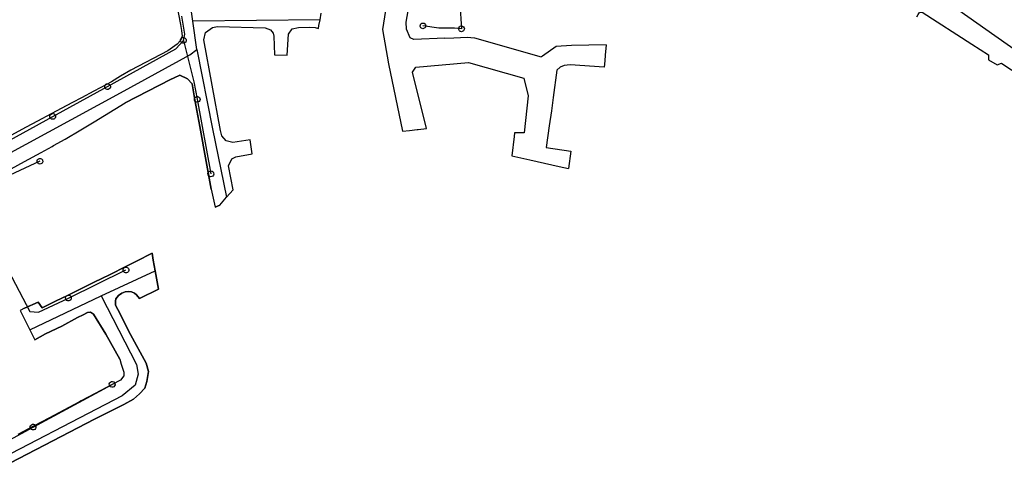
# Model space of a CAD drawing. Extents: x 166506 to 171543, y 332500 to 338212.
# Tile 133 of 139: x 170418 to 170828, y 336415 to 336607. Entities that reach past the tile are written whole.
import ezdxf

# ---------------------------------------------------------------- set-up
doc = ezdxf.new("R2010")
doc.units = 0
doc.header["$MEASUREMENT"] = 0
doc.layers.get('0').update_dxf_attribs({"color": 1, "linetype": 'CONTINUOUS'})
for name, color, linetype in [('IRISH_OS_1000S_FEATURE', 252, 'CONTINUOUS'), ('UNDERGROUND_ROUTE', 1, 'CONTINUOUS'), ('UUB', 1, 'CONTINUOUS')]:
    doc.layers.add(name, color=color, linetype=linetype)

# ---------------------------------------------------------------- blocks, each defined once
blk = doc.blocks.new('UUB_LOCATION_AC_T02')
at = {"color": 0, "linetype": 'ByBlock'}
blk.add_lwpolyline([(18862, 2286, -1), (-18862, -2286, -1), (18862, 2286)], format="xyb", close=True, dxfattribs=at)

msp = doc.modelspace()

# ---------------------------------------------------------------- linework, layer by layer
at = {"layer": 'IRISH_OS_1000S_FEATURE', "color": 9}
for points in [[(170489.854, 336606.075), (170489.197, 336610.936), (170476.119, 336672.726)], [(170594.63, 336598.955), (170581.842, 336598.408), (170580.216, 336599.046), (170578.757, 336602.713), (170578.567, 336605.673), (170583.931, 336635.298), (170588.109, 336633.578), (170593.347, 336643.169), (170590.748, 336644.285), (170592.534, 336647.794), (170594.484, 336649.727), (170597.981, 336650.858), (170603.967, 336651.453), (170622.524, 336651.002), (170627.797, 336647.725), (170629.694, 336645.929), (170630.522, 336643.887)], [(170579.907, 336649.525), (170577.698, 336645.469), (170575.844, 336640.849), (170572.217, 336624.823), (170568.805, 336602.619), (170571.209, 336588.24), (170577.056, 336560.161)], [(170777.649, 336632.413), (170787.071, 336625.844), (170845.132, 336584.861), (170862.489, 336571.425)], [(170482.525, 336616.31), (170484.716, 336604.601), (170485.049, 336602.196), (170485.375, 336599.839), (170484.644, 336597.96), (170483.334, 336596.47), (170479.445, 336593.708), (170464.051, 336585.631), (170459.741, 336583.156), (170455.97, 336580.732), (170453.913, 336579.646), (170448.643, 336576.865), (170443.44, 336574.119), (170439.787, 336572.191), (170437.404, 336570.918), (170430.821, 336567.402), (170425.171, 336564.385), (170420.49, 336561.885), (170414.028, 336558.433)], [(170482.525, 336616.31), (170484.716, 336604.601), (170485.049, 336602.196)], [(170400, 336536.758), (170419.842, 336547.546), (170426.717, 336551.377), (170431.233, 336553.893), (170431.919, 336554.26), (170436.709, 336556.83), (170443.191, 336560.755), (170448.769, 336564.133), (170461.675, 336571.949), (170480.59, 336581.72), (170482.038, 336582.384), (170484.391, 336583.494), (170487.672, 336582.059), (170489.493, 336579.883), (170490.705, 336573.273), (170492.753, 336562.101), (170495.415, 336547.578), (170497.515, 336536.123), (170499.188, 336528.54), (170501.011, 336529.46), (170503.886, 336532.745), (170506.55, 336535.791), (170504.73, 336545.795), (170506.033, 336548.626), (170507.741, 336549.572), (170514.569, 336550.776), (170513.76, 336556.609), (170506.545, 336555.523), (170503.763, 336556.22), (170501.852, 336558.319), (170501.373, 336560.553), (170494.468, 336598.246), (170495.154, 336601.351), (170497.95, 336603.349), (170500.119, 336603.854), (170519.951, 336603.252), (170522.217, 336602.466), (170523.229, 336601.043), (170523.583, 336599.725), (170523.828, 336591.947), (170529.09, 336591.895), (170529.585, 336600.65), (170531.182, 336602.77), (170533.791, 336603.44), (170538.589, 336603.558), (170540.729, 336603.419), (170542.098, 336603.02), (170542.292, 336604.16), (170542.799, 336606.555), (170543.285, 336609.361)], [(170542.799, 336606.555), (170489.854, 336606.075)], [(170542.098, 336603.02), (170542.292, 336604.16), (170542.799, 336606.555)], [(170542.799, 336606.555), (170543.285, 336609.361)], [(170791.1, 336607.841), (170791.664, 336608.775), (170792.255, 336609.598), (170793.286, 336609.844), (170813.953, 336596.412), (170820.931, 336591.938), (170820.868, 336589.88), (170824.486, 336587.807), (170826.378, 336588.474), (170830.622, 336585.643)], [(170491.448, 336594.275), (170489.854, 336606.075)], [(170503.886, 336532.745), (170506.55, 336535.791), (170504.73, 336545.795), (170506.033, 336548.626), (170507.741, 336549.572), (170514.569, 336550.776), (170513.76, 336556.609), (170506.545, 336555.523), (170503.763, 336556.22), (170501.852, 336558.319), (170501.373, 336560.553), (170494.468, 336598.246), (170495.154, 336601.351), (170497.95, 336603.349), (170500.119, 336603.854), (170519.951, 336603.252), (170522.217, 336602.466), (170523.229, 336601.043), (170523.583, 336599.725), (170523.828, 336591.947), (170529.09, 336591.895), (170529.585, 336600.65), (170531.182, 336602.77), (170533.791, 336603.44), (170538.589, 336603.558), (170540.729, 336603.419), (170542.098, 336603.02)], [(170485.049, 336602.196), (170485.375, 336599.839), (170484.644, 336597.96), (170483.334, 336596.47), (170479.445, 336593.708)], [(170594.63, 336598.955), (170598.46, 336599.118)], [(170598.46, 336599.118), (170603.976, 336599.355), (170607.092, 336599.034), (170634.785, 336591.218)], [(170400, 336543.68), (170459.786, 336576.113), (170488.638, 336592.071), (170491.448, 336594.275)], [(170491.448, 336594.275), (170498.002, 336561.252), (170503.886, 336532.745)], [(170661.893, 336596.118), (170647.432, 336595.924), (170640.994, 336595.427), (170635.39, 336591.47), (170634.785, 336591.218)], [(170661.893, 336596.118), (170661.468, 336591.921)], [(170479.445, 336593.708), (170464.051, 336585.631), (170459.741, 336583.156)], [(170661.468, 336591.921), (170661.23, 336589.572)], [(170587.074, 336561.29), (170581.268, 336584.733), (170582.603, 336586.828)], [(170582.603, 336586.828), (170604.528, 336588.793), (170627.622, 336582.224)], [(170660.957, 336586.866), (170646.869, 336587.883), (170644.306, 336587.51), (170642.751, 336586.868), (170641.335, 336585.586), (170639.775, 336574.239)], [(170661.23, 336589.572), (170660.957, 336586.866)], [(170459.741, 336583.156), (170455.97, 336580.732), (170453.913, 336579.646)], [(170490.705, 336573.273), (170489.493, 336579.883), (170487.672, 336582.059), (170484.391, 336583.494), (170482.038, 336582.384), (170480.59, 336581.72)], [(170627.622, 336582.224), (170629.317, 336574.934), (170627.677, 336559.471), (170623.675, 336559.465)], [(170453.913, 336579.646), (170448.643, 336576.865)], [(170480.59, 336581.72), (170461.675, 336571.949)], [(170443.44, 336574.119), (170439.787, 336572.191), (170437.404, 336570.918)], [(170448.643, 336576.865), (170443.44, 336574.119)], [(170639.775, 336574.239), (170639.018, 336568.728)], [(170437.404, 336570.918), (170430.821, 336567.402)], [(170448.769, 336564.133), (170461.675, 336571.949)], [(170492.753, 336562.101), (170490.705, 336573.273)], [(170430.821, 336567.402), (170425.171, 336564.385)], [(170639.018, 336568.728), (170638.153, 336562.44)], [(170420.49, 336561.885), (170414.028, 336558.433)], [(170425.171, 336564.385), (170420.49, 336561.885)], [(170443.191, 336560.755), (170448.769, 336564.133)], [(170495.415, 336547.578), (170492.753, 336562.101)], [(170583.189, 336560.852), (170583.551, 336560.893), (170587.074, 336561.29)], [(170638.153, 336562.44), (170636.908, 336553.379)], [(170436.709, 336556.83), (170443.191, 336560.755)], [(170577.056, 336560.161), (170580.058, 336560.5)], [(170580.058, 336560.5), (170583.189, 336560.852)], [(170623.495, 336557.933), (170622.564, 336549.977)], [(170623.675, 336559.465), (170623.495, 336557.933)], [(170426.717, 336551.377), (170431.233, 336553.893), (170431.919, 336554.26)], [(170431.919, 336554.26), (170436.709, 336556.83)], [(170636.908, 336553.379), (170647.069, 336551.843), (170646.147, 336544.674)], [(170419.842, 336547.546), (170426.717, 336551.377)], [(170622.564, 336549.977), (170630.052, 336548.338)], [(170400, 336536.758), (170419.842, 336547.546)], [(170497.515, 336536.123), (170495.415, 336547.578)], [(170630.052, 336548.338), (170642.324, 336545.533), (170646.147, 336544.674)], [(170497.515, 336536.123), (170499.188, 336528.54)], [(170501.011, 336529.46), (170503.886, 336532.745)], [(170501.011, 336529.46), (170499.188, 336528.54)], [(170400, 336414.796), (170448.942, 336440.269), (170461.069, 336446.44), (170465.201, 336448.611), (170467.669, 336450.788), (170469.807, 336453.217), (170470.634, 336455.962), (170471.355, 336460.108), (170470.399, 336463.54), (170463.954, 336475.585), (170458.605, 336485.874), (170457.706, 336487.8), (170457.609, 336489.346), (170457.816, 336490.431), (170458.914, 336491.82), (170460.304, 336492.803), (170461.67, 336493.332), (170463.055, 336493.389), (170464.362, 336493.303), (170465.557, 336492.76), (170466.394, 336492.064), (170467.628, 336490.59), (170475.601, 336494.464), (170474.15, 336502.016), (170473.289, 336506.5), (170472.935, 336509.392), (170466.37, 336506.093), (170461.359, 336503.575), (170455.945, 336500.854), (170451.473, 336498.606), (170449.329, 336497.549), (170443.19, 336494.523), (170437.659, 336491.797), (170432.705, 336489.355), (170427.101, 336486.592), (170425.48, 336489.06), (170419.818, 336486.536), (170417.961, 336485.553), (170421.968, 336477.503), (170424.074, 336473.272), (170428.531, 336475.75), (170435.33, 336478.978), (170441.77, 336482.54), (170444.221, 336483.746), (170445.955, 336484.647), (170447.24, 336484.835), (170448.545, 336483.94), (170453.634, 336475.693), (170459.398, 336465.219), (170460.022, 336463.158), (170461.135, 336459.811), (170461.145, 336458.326), (170459.673, 336456.54), (170456.265, 336454.738), (170449.21, 336451.008), (170443.387, 336447.929), (170442.629, 336447.525), (170436.089, 336444.044), (170429.861, 336440.728), (170429.861, 336440.728), (170423.474, 336437.328), (170416.983, 336433.873)], [(170466.37, 336506.093), (170472.935, 336509.392)], [(170472.935, 336509.392), (170473.289, 336506.5)], [(170461.359, 336503.575), (170466.37, 336506.093)], [(170473.289, 336506.5), (170474.15, 336502.016)], [(170474.15, 336502.016), (170475.601, 336494.464), (170467.628, 336490.59), (170466.394, 336492.064), (170465.557, 336492.76), (170464.362, 336493.303), (170463.055, 336493.389), (170461.67, 336493.332), (170460.304, 336492.803), (170458.914, 336491.82), (170457.816, 336490.431), (170457.609, 336489.346), (170457.706, 336487.8), (170458.605, 336485.874), (170463.954, 336475.585), (170470.399, 336463.54), (170471.355, 336460.108), (170470.634, 336455.962), (170469.807, 336453.217), (170467.669, 336450.788), (170465.201, 336448.611), (170461.069, 336446.44), (170448.942, 336440.269), (170400, 336414.796)], [(170449.329, 336497.549), (170451.473, 336498.606), (170455.945, 336500.854)], [(170451.643, 336491.566), (170474.15, 336502.016)], [(170455.945, 336500.854), (170461.359, 336503.575)], [(170443.19, 336494.523), (170449.329, 336497.549)], [(170432.705, 336489.355), (170437.659, 336491.797)], [(170437.659, 336491.797), (170443.19, 336494.523)], [(170451.643, 336491.566), (170466.348, 336463.033), (170467.048, 336459.024), (170465.824, 336454.479), (170460.393, 336449.96), (170400, 336418.677)], [(170419.818, 336486.536), (170425.48, 336489.06), (170427.101, 336486.592)], [(170421.968, 336477.503), (170451.643, 336491.566)], [(170427.101, 336486.592), (170432.705, 336489.355)], [(170419.818, 336486.536), (170417.961, 336485.553)], [(170417.961, 336485.553), (170421.968, 336477.503)], [(170459.398, 336465.219), (170453.634, 336475.693), (170448.545, 336483.94), (170447.24, 336484.835), (170445.955, 336484.647), (170444.221, 336483.746), (170441.77, 336482.54)], [(170441.77, 336482.54), (170435.33, 336478.978)], [(170421.968, 336477.503), (170424.074, 336473.272)], [(170428.531, 336475.75), (170424.074, 336473.272)], [(170435.33, 336478.978), (170428.531, 336475.75)], [(170459.398, 336465.219), (170460.022, 336463.158), (170461.135, 336459.811), (170461.145, 336458.326), (170459.673, 336456.54), (170456.265, 336454.738)], [(170456.265, 336454.738), (170449.21, 336451.008)], [(170449.21, 336451.008), (170443.387, 336447.929), (170442.629, 336447.525)], [(170442.629, 336447.525), (170436.089, 336444.044)], [(170436.089, 336444.044), (170429.861, 336440.728)], [(170429.861, 336440.728), (170423.474, 336437.328)], [(170423.474, 336437.328), (170416.983, 336433.873)]]:
    msp.add_lwpolyline(points, dxfattribs=at)
at = {"layer": 'UNDERGROUND_ROUTE'}
for points in [[(170600.922, 336613.428), (170601.627, 336602.832)], [(170485.897, 336598.015), (170486.501, 336600.588), (170485.218, 336608.099)], [(170601.627, 336602.832), (170598.684, 336603.136), (170592.211, 336603.136), (170585.59, 336604.078)], [(170454.357, 336578.762), (170482.736, 336594.45), (170485.897, 336598.015)], [(170485.897, 336598.015), (170490.181, 336580.818), (170491.651, 336573.507)], [(170431.55, 336566.367), (170454.357, 336578.762)], [(170491.651, 336573.507), (170497.333, 336542.452)], [(170409.496, 336554.255), (170431.55, 336566.367)], [(170426.207, 336547.688), (170399.256, 336535.165), (170398.35, 336532.966), (170409.863, 336508.218)], [(170411.604, 336504.977), (170421.947, 336485.165), (170425.63, 336484.807), (170438.062, 336490.69)], [(170438.062, 336490.69), (170462.005, 336502.406)], [(170423.36, 336436.998), (170456.265, 336454.738)], [(170390.831, 336419.313), (170423.36, 336436.998)]]:
    msp.add_lwpolyline(points, dxfattribs=at)

# ---------------------------------------------------------------- block references
at = {"layer": 'UUB'}
for p, xscale, yscale, rotation in [((170585.59, 336604.078), 6.2e-05, 6.2e-05, 171.902611), ((170601.627, 336602.832), 6.3e-05, 6.3e-05, 174.102492), ((170485.897, 336598.015), 6.3e-05, 6.3e-05, 48.437366), ((170454.357, 336578.762), 6.2e-05, 6.2e-05, 28.522908), ((170491.651, 336573.507), 6.3e-05, 6.3e-05, 280.368477), ((170431.55, 336566.367), 6.3e-05, 6.3e-05, 28.77547800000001), ((170426.207, 336547.688), 6.2e-05, 6.3e-05, 204.922317), ((170497.333, 336542.452), 6.3e-05, 6.3e-05, 280.368477), ((170462.005, 336502.406), 6.3e-05, 6.3e-05, 26.073836), ((170438.062, 336490.69), 6.3e-05, 6.3e-05, 26.073836), ((170456.265, 336454.738), 6.3e-05, 6.3e-05, 28.330341), ((170423.36, 336436.998), 6.3e-05, 6.3e-05, 28.53154299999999)]:
    msp.add_blockref('UUB_LOCATION_AC_T02', p, dxfattribs=dict(at, xscale=xscale, yscale=yscale, rotation=rotation))

doc.saveas('drawing.dxf')
